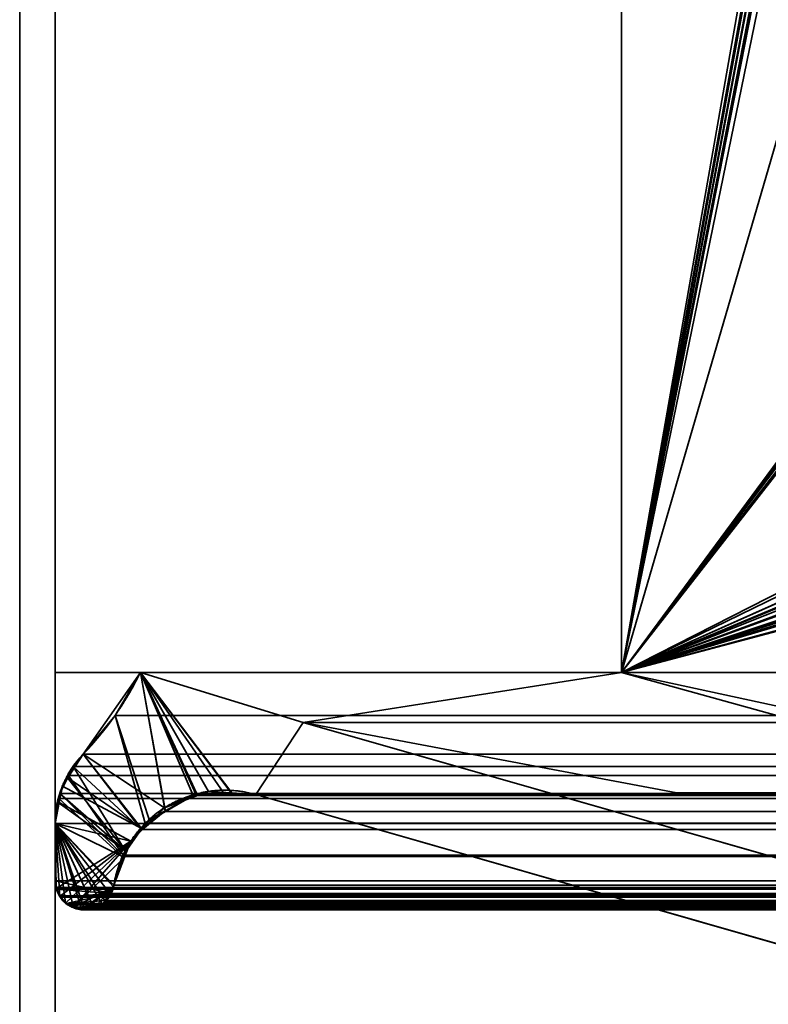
# Model space of a CAD drawing. Header units: millimetres. Extents: x -490 to 6690, y -115 to 132.
# Tile 85 of 256: x -313.25 to -307.96, y 1.65 to 8.61. Entities that reach past the tile are written whole.
import ezdxf

# ---------------------------------------------------------------- set-up
doc = ezdxf.new("R2010")
doc.units = ezdxf.units.MM
doc.layers.add('151', color=7, linetype='Continuous', true_color=0xffffff)

# ---------------------------------------------------------------- blocks, each defined once
blk = doc.blocks.new('UG_SURFACE_001')
at = {"layer": '151', "color": 252, "linetype": 'Continuous', "lineweight": 35}
for points in [[(490, -6.2, 2201.9999), (490, 113.2, 2201.9999), (-490, 113.2, 2201.9999), (-490, -6.2, 2201.9999)], [(-340, -6.2, 2052), (-340, 113.2, 2052), (340, 113.2, 2052), (340, -6.2, 2052)]]:
    blk.add_3dface(points, dxfattribs=at)
blk = doc.blocks.new('UG_SURFACE_041')
at = {"layer": '151', "color": 7, "linetype": 'Continuous', "lineweight": 35}
for points in [[(-313.25, -22, -8), (-313.25, 16, -8), (-313, 16, -8), (-313, -22, -8)], [(-313, -22, 2020), (-313, 16, 2020), (-313.25, 16, 2020.2501), (-313.25, -22, 2020.2501)], [(-313, 16, 2020), (-313, -22, 2020), (-313, -22, -8), (-313, 16, -8)]]:
    blk.add_3dface(points, dxfattribs=at)
blk = doc.blocks.new('UG_SURFACE_045')
at = {"layer": '151', "color": 14, "linetype": 'Continuous', "lineweight": 35}
for points in [[(317.3, -10, 2024.3001), (317.3, 19, 2024.3001), (-317.3, 19, 2024.3001), (-317.3, -10, 2024.3001)], [(313.25, 16.25, 2020.2501), (313.25, -22, 2020.2501), (-313.25, -22, 2020.2501), (-313.25, 16.25, 2020.2501)]]:
    blk.add_3dface(points, dxfattribs=at)
blk = doc.blocks.new('UG_SURFACE_046')
at = {"layer": '151', "color": 7, "linetype": 'Continuous', "lineweight": 35}
for points in [[(-313.25, 16, 2020.2501), (-313.25, -22, 2020.2501), (313.25, -22, 2020.2501), (313.25, 16, 2020.2501)], [(-313.25, -22, 2020.2501), (-313.25, 16, 2020.2501), (-313, 16, 2020), (-313, -22, 2020)], [(313, 16, 2020), (313, -22, 2020), (-313, -22, 2020), (-313, 16, 2020)]]:
    blk.add_3dface(points, dxfattribs=at)
blk = doc.blocks.new('UG_SURFACE_053')
at = {"layer": '151', "color": 46, "linetype": 'Continuous', "lineweight": 35}
for points in [[(-309, 9.7678, -8), (-309, 4, -8), (-309, 4, 2016), (-309, 9.7678, 2016)], [(-309, 4, -8), (-309, 9.7678, -8), (-308.0693, 9.3086, -8), (-308.0459, 9.2719, -8)], [(-308.0697, 9.3094, 2015.0697), (-308.0789, 9.3503, 2015.0788), (-309, 9.7678, 2016), (-309, 4, 2016)], [(-308.0696, 9.3092, 2015.0695), (-308.0697, 9.3094, 2015.0697), (-309, 4, 2016)], [(-308.0469, 9.2717, 2015.0468), (-308.0696, 9.3092, 2015.0695), (-309, 4, 2016)], [(-308.0459, 9.2719, -8), (-308.0374, 9.2586, -8), (-309, 4, -8)], [(-309, 4, 2016), (-308.042, 9.2636, 2015.0421), (-308.0469, 9.2717, 2015.0468)], [(-308.0178, 9.2465, 2015.0177), (-308.042, 9.2636, 2015.0421), (-309, 4, 2016)], [(-309, 4, -8), (-308.0374, 9.2586, -8), (-308.0175, 9.2449, -8)], [(-309, 4, 2016), (-307.9855, 9.2237, 2014.9856), (-308.0178, 9.2465, 2015.0177)], [(-308.0175, 9.2449, -8), (-307.9885, 9.225, -8), (-309, 4, -8)], [(-309, 4, -8), (-307.9885, 9.225, -8), (-307.9775, 9.2228, -8)], [(-307.9778, 9.2223, 2014.9777), (-307.9855, 9.2237, 2014.9856), (-309, 4, 2016)], [(-307.9775, 9.2228, -8), (-307.9303, 9.2132, -8), (-309, 4, -8)], [(-309, 4, 2016), (-307.9303, 9.2132, 2014.9302), (-307.9778, 9.2223, 2014.9777)], [(-307.9303, 9.2132, -8), (-307.8024, 9.2132, -8), (-307.6745, 8.5488, -8), (-309, 4, -8)], [(-309, 4, 2016), (-307.6745, 8.5488, 2014.6744), (-307.8024, 9.2132, 2014.8025), (-307.9303, 9.2132, 2014.9302)], [(-309, 4, -8), (-307.6745, 8.5488, -8), (-307.2627, 6.3582, -8), (-307.2667, 6.348, -8)], [(-307.6745, 8.5488, 2014.6744), (-309, 4, 2016), (-307.2881, 6.2761, 2014.2882), (-307.2708, 6.3496, 2014.2708)], [(-307.2667, 6.348, -8), (-307.2845, 6.3023, -8), (-309, 4, -8)], [(-309, 4, -8), (-307.2845, 6.3023, -8), (-307.2844, 6.2716, -8)], [(-307.2878, 6.2716, 2014.2879), (-307.2881, 6.2761, 2014.2882), (-309, 4, 2016)], [(-307.2844, 6.2716, -8), (-307.2842, 6.1988, -8), (-309, 4, -8)], [(-309, 4, 2016), (-307.2842, 6.1988, 2014.2841), (-307.2878, 6.2716, 2014.2879)], [(-309, 4, -8), (-307.2842, 6.1988, -8), (-307.0519, 4.9927, -8)], [(-307.0519, 4.9927, 2014.0519), (-307.2842, 6.1988, 2014.2841), (-309, 4, 2016)], [(-309, 4, -8), (-307.0519, 4.9927, -8), (-307.0113, 4.8858, -8)], [(-309, 4, 2016), (-307.0427, 4.9535, 2014.0426), (-307.0519, 4.9927, 2014.0519)], [(-307.0124, 4.8881, 2014.0123), (-307.0427, 4.9535, 2014.0426), (-309, 4, 2016)], [(-309, 4, 2016), (-306.9741, 4.8055, 2013.9742), (-307.0124, 4.8881, 2014.0123)], [(-307.0113, 4.8858, -8), (-306.9907, 4.8316, -8), (-309, 4, -8)], [(-309, 4, -8), (-306.9907, 4.8316, -8), (-306.9295, 4.7601, -8)], [(-306.9305, 4.7652, 2013.9306), (-306.9741, 4.8055, 2013.9742), (-309, 4, 2016)], [(-306.8535, 4.6942, 2013.8535), (-306.9305, 4.7652, 2013.9306), (-309, 4, 2016)], [(-306.9295, 4.7601, -8), (-306.8787, 4.7007, -8), (-309, 4, -8)], [(-309, 4, -8), (-306.8787, 4.7007, -8), (-306.8561, 4.6878, -8)], [(-309, 4, 2016), (-306.8073, 4.6515, 2013.8073), (-306.8535, 4.6942, 2013.8535)], [(-306.8561, 4.6878, -8), (-306.7289, 4.6154, -8), (-309, 4, -8)], [(-306.7172, 4.6276, 2013.7172), (-306.8073, 4.6515, 2013.8073), (-309, 4, 2016), (-305.0679, 3.15, 2012.0678)], [(-305.0679, 3.15, -8), (-309, 4, -8), (-306.7289, 4.6154, -8), (-306.7189, 4.6137, -8)], [(-312.576, 3.6946, 2019.5761), (-312.3964, 4, -8), (-312.8018, 3.4215, -8)], [(-312.8018, 3.4215, -8), (-312.3964, 4, -8), (-312.2284, 3.0426, -8)], [(-312.576, 3.6946, 2019.5761), (-312.3964, 4, 2019.3963), (-312.3964, 4, -8)], [(-312.3964, 4, 2019.3963), (-312.576, 3.6946, 2019.5761), (-312.3354, 2.9606, 2019.3355), (-312.2227, 3.0214, 2019.2227)], [(-312.3964, 4, 2019.3963), (-309, 4, 2016), (-309, 4, -8), (-312.3964, 4, -8)], [(-312.3964, 4, -8), (-311.2469, 3.6468, -8), (-311.5824, 3.1368, -8), (-311.7507, 3.1481, -8)], [(-312.3964, 4, -8), (-311.9155, 3.1592, -8), (-311.9951, 3.1295, -8)], [(-311.7507, 3.1481, -8), (-311.9155, 3.1592, -8), (-312.3964, 4, -8)], [(-311.9951, 3.1295, -8), (-312.2284, 3.0426, -8), (-312.3964, 4, -8)], [(-311.2469, 3.6468, -8), (-312.3964, 4, -8), (-309, 4, -8)], [(-312.3964, 4, 2019.3963), (-311.9984, 3.1426, 2018.9984), (-311.7497, 3.1391, 2018.7497)], [(-311.7497, 3.1391, 2018.7497), (-311.5824, 3.1368, 2018.5823), (-311.2469, 3.6468, 2018.2469), (-312.3964, 4, 2019.3963)], [(-312.2227, 3.0214, 2019.2227), (-311.9997, 3.1419, 2018.9996), (-311.9984, 3.1426, 2018.9984), (-312.3964, 4, 2019.3963)], [(-309, 4, 2016), (-312.3964, 4, 2019.3963), (-311.2469, 3.6468, 2018.2469)], [(-309, 4, -8), (-305.9291, 3.15, -8), (-308.6081, 3.15, -8), (-311.2469, 3.6468, -8)], [(-311.2469, 3.6468, 2018.2469), (-308.6081, 3.15, 2015.6081), (-305.9291, 3.15, 2012.9292), (-309, 4, 2016)], [(-309, 4, -8), (-305.0679, 3.15, -8), (-305.9291, 3.15, -8)], [(-305.9291, 3.15, 2012.9292), (-305.0679, 3.15, 2012.0678), (-309, 4, 2016)], [(-312.8018, 3.4215, -8), (-312.8018, 3.4215, 2019.8019), (-312.576, 3.6946, 2019.5761)], [(-312.3863, 2.8944, 2019.3863), (-312.3354, 2.9606, 2019.3355), (-312.576, 3.6946, 2019.5761), (-312.8018, 3.4215, 2019.8019)], [(-307.3519, 1.9237, -8), (-311.5824, 3.1368, -8), (-311.2469, 3.6468, -8), (-307.1912, 2.4839, -8)], [(-307.1912, 2.4839, 2014.1912), (-311.2469, 3.6468, 2018.2469), (-311.5824, 3.1368, 2018.5823), (-307.3519, 1.9237, 2014.3518)], [(-311.2469, 3.6468, -8), (-308.6081, 3.15, -8), (-308.6081, 3.15, 2015.6081), (-311.2469, 3.6468, 2018.2469)], [(-307.1912, 2.4839, -8), (-311.2469, 3.6468, -8), (-311.2469, 3.6468, 2018.2469), (-307.1912, 2.4839, 2014.1912)], [(-312.9104, 3.2551, -8), (-312.8734, 3.3349, 2019.8734), (-312.8018, 3.4215, 2019.8019)], [(-312.8018, 3.4215, 2019.8019), (-312.8018, 3.4215, -8), (-312.9104, 3.2551, -8)], [(-312.2284, 3.0426, -8), (-312.3806, 2.8917, -8), (-312.9104, 3.2551, -8), (-312.8018, 3.4215, -8)], [(-312.5049, 2.7402, 2019.505), (-312.3863, 2.8944, 2019.3863), (-312.8018, 3.4215, 2019.8019), (-312.8734, 3.3349, 2019.8734)], [(-312.9104, 3.2551, -8), (-312.9129, 3.2547, 2019.913), (-312.8734, 3.3349, 2019.8734)], [(-312.8734, 3.3349, 2019.8734), (-312.9129, 3.2547, 2019.913), (-312.5049, 2.7402, 2019.505)], [(-312.9486, 3.1966, -8), (-312.9675, 3.1439, 2019.9676), (-312.9129, 3.2547, 2019.913)], [(-312.9129, 3.2547, 2019.913), (-312.9675, 3.1439, 2019.9676), (-312.5049, 2.7402, 2019.505)], [(-312.9129, 3.2547, 2019.913), (-312.9104, 3.2551, -8), (-312.9486, 3.1966, -8)], [(-312.9486, 3.1966, -8), (-312.9104, 3.2551, -8), (-312.3806, 2.8917, -8)], [(-312.9713, 3.08, -8), (-312.9773, 3.0804, 2019.9773), (-312.9675, 3.1439, 2019.9676)], [(-312.5049, 2.7402, 2019.505), (-312.9675, 3.1439, 2019.9676), (-312.9773, 3.0804, 2019.9773)], [(-312.9675, 3.1439, 2019.9676), (-312.9486, 3.1966, -8), (-312.9713, 3.08, -8)], [(-312.3806, 2.8917, -8), (-312.4656, 2.8076, -8), (-312.9713, 3.08, -8), (-312.9486, 3.1966, -8)], [(-312.2284, 3.0426, -8), (-311.9951, 3.1295, -8), (-311.9997, 3.1419, 2018.9996)], [(-311.9997, 3.1419, 2018.9996), (-312.2227, 3.0214, 2019.2227), (-312.2284, 3.0426, -8)], [(-311.9984, 3.1426, 2018.9984), (-311.9997, 3.1419, 2018.9996), (-311.9951, 3.1295, -8)], [(-311.9951, 3.1295, -8), (-311.9155, 3.1592, -8), (-311.9984, 3.1426, 2018.9984)], [(-311.7497, 3.1391, 2018.7497), (-311.9984, 3.1426, 2018.9984), (-311.9155, 3.1592, -8)], [(-311.9155, 3.1592, -8), (-311.7507, 3.1481, -8), (-311.7497, 3.1391, 2018.7497)], [(-311.7507, 3.1481, -8), (-311.5824, 3.1368, -8), (-311.5824, 3.1368, 2018.5823)], [(-311.5824, 3.1368, 2018.5823), (-311.7497, 3.1391, 2018.7497), (-311.7507, 3.1481, -8)], [(-311.5824, 3.1368, -8), (-307.3519, 1.9237, -8), (-307.3519, 1.9237, 2014.3518), (-311.5824, 3.1368, 2018.5823)], [(-305.9291, 3.15, 2012.9292), (-308.6081, 3.15, 2015.6081), (-308.6081, 3.15, -8), (-305.9291, 3.15, -8)], [(-313, 2.933, -8), (-313, 2.933, 2020), (-312.9773, 3.0804, 2019.9773)], [(-312.9773, 3.0804, 2019.9773), (-312.9713, 3.08, -8), (-313, 2.933, -8)], [(-312.5195, 2.6958, 2019.5196), (-312.5049, 2.7402, 2019.505), (-312.9773, 3.0804, 2019.9773), (-313, 2.933, 2020)], [(-313, 2.933, -8), (-312.9713, 3.08, -8), (-312.4656, 2.8076, -8)], [(-312.3806, 2.8917, -8), (-312.2284, 3.0426, -8), (-312.2227, 3.0214, 2019.2227)], [(-312.2227, 3.0214, 2019.2227), (-312.3354, 2.9606, 2019.3355), (-312.3806, 2.8917, -8)], [(-313, 2.933, -8), (-313, 2.5278, -8), (-313, 2.5278, 2020), (-313, 2.933, 2020)], [(-312.4656, 2.8076, -8), (-312.9884, 2.4742, -8), (-313, 2.5278, -8), (-313, 2.933, -8)], [(-313, 2.933, 2020), (-312.793, 2.3243, 2019.793), (-312.7262, 2.3348, 2019.7263)], [(-313, 2.933, 2020), (-312.8725, 2.3424, 2019.8724), (-312.8164, 2.3206, 2019.8164), (-312.8123, 2.3212, 2019.8123)], [(-312.8123, 2.3212, 2019.8123), (-312.793, 2.3243, 2019.793), (-313, 2.933, 2020)], [(-313, 2.933, 2020), (-312.9256, 2.3719, 2019.9256), (-312.9129, 2.3581, 2019.913), (-312.8725, 2.3424, 2019.8724)], [(-313, 2.933, 2020), (-313, 2.5278, 2020), (-312.9946, 2.4808, 2019.9947), (-312.9919, 2.474, 2019.9919)], [(-312.7262, 2.3348, 2019.7263), (-312.7036, 2.3384, 2019.7036), (-312.6687, 2.3618, 2019.6686), (-313, 2.933, 2020)], [(-312.9919, 2.474, 2019.9919), (-312.9698, 2.4196, 2019.9697), (-312.9675, 2.4171, 2019.9676), (-313, 2.933, 2020)], [(-312.9675, 2.4171, 2019.9676), (-312.9256, 2.3719, 2019.9256), (-313, 2.933, 2020)], [(-313, 2.933, 2020), (-312.5851, 2.4958, 2019.5851), (-312.5195, 2.6958, 2019.5196)], [(-313, 2.933, 2020), (-312.6065, 2.4312, 2019.6064), (-312.6059, 2.432, 2019.6059), (-312.5884, 2.4855, 2019.5885)], [(-312.6687, 2.3618, 2019.6686), (-312.6492, 2.3749, 2019.6493), (-312.645, 2.3805, 2019.645), (-313, 2.933, 2020)], [(-312.645, 2.3805, 2019.645), (-312.6065, 2.4312, 2019.6064), (-313, 2.933, 2020)], [(-312.5884, 2.4855, 2019.5885), (-312.5851, 2.4958, 2019.5851), (-313, 2.933, 2020)], [(-312.3354, 2.9606, 2019.3355), (-312.3863, 2.8944, 2019.3863), (-312.3806, 2.8917, -8)], [(-312.3863, 2.8944, 2019.3863), (-312.5049, 2.7402, 2019.505), (-312.4656, 2.8076, -8)], [(-312.4656, 2.8076, -8), (-312.3806, 2.8917, -8), (-312.3863, 2.8944, 2019.3863)], [(-312.9646, 2.4189, -8), (-312.9813, 2.4414, -8), (-312.9884, 2.4742, -8), (-312.4656, 2.8076, -8)], [(-312.4656, 2.8076, -8), (-312.9268, 2.3696, -8), (-312.9285, 2.3705, -8), (-312.9646, 2.4189, -8)], [(-312.872, 2.3393, -8), (-312.9268, 2.3696, -8), (-312.4656, 2.8076, -8)], [(-312.872, 2.3393, -8), (-312.4656, 2.8076, -8), (-312.5093, 2.6934, -8)], [(-312.5093, 2.6934, -8), (-312.4656, 2.8076, -8), (-312.5049, 2.7402, 2019.505)], [(-312.5049, 2.7402, 2019.505), (-312.5195, 2.6958, 2019.5196), (-312.5093, 2.6934, -8)], [(-312.5093, 2.6934, -8), (-312.5851, 2.4958, -8), (-312.589, 2.4854, -8), (-312.872, 2.3393, -8)], [(-312.5851, 2.4958, -8), (-312.5093, 2.6934, -8), (-312.5195, 2.6958, 2019.5196)], [(-312.5195, 2.6958, 2019.5196), (-312.5851, 2.4958, 2019.5851), (-312.5851, 2.4958, -8)], [(-313, 2.5278, -8), (-312.9884, 2.4742, -8), (-312.9919, 2.474, 2019.9919)], [(-312.9919, 2.474, 2019.9919), (-312.9946, 2.4808, 2019.9947), (-313, 2.5278, -8)], [(-312.9946, 2.4808, 2019.9947), (-313, 2.5278, 2020), (-313, 2.5278, -8)], [(-312.9698, 2.4196, 2019.9697), (-312.9919, 2.474, 2019.9919), (-312.9884, 2.4742, -8)], [(-312.9884, 2.4742, -8), (-312.9813, 2.4414, -8), (-312.9698, 2.4196, 2019.9697)], [(-312.9813, 2.4414, -8), (-312.9646, 2.4189, -8), (-312.9675, 2.4171, 2019.9676)], [(-312.9675, 2.4171, 2019.9676), (-312.9698, 2.4196, 2019.9697), (-312.9813, 2.4414, -8)], [(-312.8119, 2.3248, -8), (-312.8511, 2.3278, -8), (-312.872, 2.3393, -8), (-312.589, 2.4854, -8)], [(-312.7922, 2.3233, -8), (-312.8119, 2.3248, -8), (-312.589, 2.4854, -8)], [(-312.7274, 2.334, -8), (-312.7629, 2.321, -8), (-312.7922, 2.3233, -8), (-312.589, 2.4854, -8)], [(-312.7274, 2.334, -8), (-312.589, 2.4854, -8), (-312.6477, 2.383, -8), (-312.6697, 2.3613, -8)], [(-312.589, 2.4854, -8), (-312.6095, 2.4323, -8), (-312.6168, 2.4133, -8), (-312.6477, 2.383, -8)], [(-312.6095, 2.4323, -8), (-312.589, 2.4854, -8), (-312.5884, 2.4855, 2019.5885)], [(-312.5884, 2.4855, 2019.5885), (-312.6059, 2.432, 2019.6059), (-312.6095, 2.4323, -8)], [(-312.589, 2.4854, -8), (-312.5851, 2.4958, -8), (-312.5851, 2.4958, 2019.5851)], [(-312.5851, 2.4958, 2019.5851), (-312.5884, 2.4855, 2019.5885), (-312.589, 2.4854, -8)], [(-312.9256, 2.3719, 2019.9256), (-312.9675, 2.4171, 2019.9676), (-312.9646, 2.4189, -8)], [(-312.9646, 2.4189, -8), (-312.9285, 2.3705, -8), (-312.9256, 2.3719, 2019.9256)], [(-312.9285, 2.3705, -8), (-312.9268, 2.3696, -8), (-312.9256, 2.3719, 2019.9256)], [(-312.9129, 2.3581, 2019.913), (-312.9256, 2.3719, 2019.9256), (-312.9268, 2.3696, -8)], [(-312.9268, 2.3696, -8), (-312.872, 2.3393, -8), (-312.8725, 2.3424, 2019.8724)], [(-312.8725, 2.3424, 2019.8724), (-312.9129, 2.3581, 2019.913), (-312.9268, 2.3696, -8)], [(-312.6697, 2.3613, -8), (-312.6477, 2.383, -8), (-312.645, 2.3805, 2019.645)], [(-312.645, 2.3805, 2019.645), (-312.6492, 2.3749, 2019.6493), (-312.6697, 2.3613, -8)], [(-312.6492, 2.3749, 2019.6493), (-312.6687, 2.3618, 2019.6686), (-312.6697, 2.3613, -8)], [(-312.6477, 2.383, -8), (-312.6168, 2.4133, -8), (-312.6065, 2.4312, 2019.6064)], [(-312.6065, 2.4312, 2019.6064), (-312.645, 2.3805, 2019.645), (-312.6477, 2.383, -8)], [(-312.6168, 2.4133, -8), (-312.6095, 2.4323, -8), (-312.6065, 2.4312, 2019.6064)], [(-312.6059, 2.432, 2019.6059), (-312.6065, 2.4312, 2019.6064), (-312.6095, 2.4323, -8)], [(-312.8725, 2.3424, 2019.8724), (-312.872, 2.3393, -8), (-312.8511, 2.3278, -8)], [(-312.8164, 2.3206, 2019.8164), (-312.8725, 2.3424, 2019.8724), (-312.8511, 2.3278, -8)], [(-312.8511, 2.3278, -8), (-312.8119, 2.3248, -8), (-312.8123, 2.3212, 2019.8123)], [(-312.8123, 2.3212, 2019.8123), (-312.8164, 2.3206, 2019.8164), (-312.8511, 2.3278, -8)], [(-312.793, 2.3243, 2019.793), (-312.8123, 2.3212, 2019.8123), (-312.8119, 2.3248, -8)], [(-312.8119, 2.3248, -8), (-312.7922, 2.3233, -8), (-312.793, 2.3243, 2019.793)], [(-312.7262, 2.3348, 2019.7263), (-312.793, 2.3243, 2019.793), (-312.7629, 2.321, -8)], [(-312.793, 2.3243, 2019.793), (-312.7922, 2.3233, -8), (-312.7629, 2.321, -8)], [(-312.7629, 2.321, -8), (-312.7274, 2.334, -8), (-312.7262, 2.3348, 2019.7263)], [(-312.7274, 2.334, -8), (-312.6799, 2.3513, -8), (-312.6687, 2.3618, 2019.6686)], [(-312.6687, 2.3618, 2019.6686), (-312.7036, 2.3384, 2019.7036), (-312.7274, 2.334, -8)], [(-312.6697, 2.3613, -8), (-312.6799, 2.3513, -8), (-312.7274, 2.334, -8)], [(-312.7036, 2.3384, 2019.7036), (-312.7262, 2.3348, 2019.7263), (-312.7274, 2.334, -8)], [(-312.6799, 2.3513, -8), (-312.6697, 2.3613, -8), (-312.6687, 2.3618, 2019.6686)]]:
    blk.add_3dface(points, dxfattribs=at)
blk = doc.blocks.new('UG_SURFACE_054')
at = {"layer": '151', "color": 46, "linetype": 'Continuous', "lineweight": 35}
for points in [[(-309, 9.7678, 2016), (-309, 4, 2016), (309, 4, 2016), (309, 9.7678, 2016)], [(-309, 4, 2016), (-309, 9.7678, 2016), (-308.0789, 9.3503, 2015.0788), (-308.0697, 9.3094, 2015.0697)], [(-309, 4, 2016), (-308.0697, 9.3094, 2015.0697), (-308.0693, 9.3087, 2015.0692), (-308.0464, 9.2708, 2015.0464)], [(-308.0464, 9.2708, 2015.0464), (-308.042, 9.2636, 2015.0421), (-309, 4, 2016)], [(-309, 4, 2016), (-308.042, 9.2636, 2015.0421), (-308.0132, 9.2433, 2015.0132)], [(-308.0132, 9.2433, 2015.0132), (-307.9855, 9.2237, 2014.9856), (-309, 4, 2016)], [(-309, 4, 2016), (-307.9855, 9.2237, 2014.9856), (-307.9742, 9.2216, 2014.9744)], [(-307.9742, 9.2216, 2014.9744), (-307.9303, 9.2132, 2014.9302), (-309, 4, 2016)], [(-307.9303, 9.2132, 2014.9302), (-307.8024, 9.2132, 2014.8025), (-307.6745, 8.5488, 2014.6744), (-309, 4, 2016)], [(-309, 4, 2016), (-307.6745, 8.5488, 2014.6744), (-307.2834, 6.3076, 2014.2834), (-307.2846, 6.2874, 2014.2846)], [(-307.2846, 6.2874, 2014.2846), (-307.2882, 6.2275, 2014.2882), (-309, 4, 2016)], [(-309, 4, 2016), (-307.2882, 6.2275, 2014.2882), (-307.2842, 6.1988, 2014.2841)], [(-307.2842, 6.1988, 2014.2841), (-307.0519, 4.9927, 2014.0519), (-309, 4, 2016)], [(-307.0519, 4.9927, 2014.0519), (-307.0045, 4.8641, 2014.0045), (-306.9958, 4.8404, 2013.9959), (-309, 4, 2016)], [(-309, 4, 2016), (-306.9958, 4.8404, 2013.9959), (-306.9251, 4.7546, 2013.9251)], [(-306.9251, 4.7546, 2013.9251), (-306.8851, 4.7061, 2013.885), (-309, 4, 2016)], [(-306.8851, 4.7061, 2013.885), (-306.8588, 4.6851, 2013.8588), (-309, 4, 2016)], [(-309, 4, 2016), (-306.8588, 4.6851, 2013.8588), (-306.8207, 4.6682, 2013.8206)], [(-309, 4, 2016), (-306.8207, 4.6682, 2013.8206), (-306.6943, 4.6124, 2013.6943)], [(-306.6943, 4.6124, 2013.6943), (-306.6553, 4.5951, 2013.6552), (-305.0679, 3.15, 2012.0678), (-309, 4, 2016)], [(312.576, 3.6946, 2019.5761), (-312.3964, 4, 2019.3963), (-312.576, 3.6946, 2019.5761)], [(-312.2208, 3.0164, 2019.2208), (-312.3631, 2.934, 2019.3632), (-312.576, 3.6946, 2019.5761), (-312.3964, 4, 2019.3963)], [(312.576, 3.6946, 2019.5761), (312.3964, 4, 2019.3963), (-312.3964, 4, 2019.3963)], [(312.3964, 4, 2019.3963), (309, 4, 2016), (-309, 4, 2016), (-312.3964, 4, 2019.3963)], [(-312.3964, 4, 2019.3963), (-311.2469, 3.6468, 2018.2469), (-311.5824, 3.1368, 2018.5823), (-311.8039, 3.1386, 2018.8038)], [(-312.3964, 4, 2019.3963), (-312.0236, 3.1306, 2019.0237), (-312.2208, 3.0164, 2019.2208)], [(-312.3964, 4, 2019.3963), (-312.0067, 3.1404, 2019.0067), (-312.0236, 3.1306, 2019.0237)], [(-311.8039, 3.1386, 2018.8038), (-312.0067, 3.1404, 2019.0067), (-312.3964, 4, 2019.3963)], [(-311.2469, 3.6468, 2018.2469), (-312.3964, 4, 2019.3963), (-309, 4, 2016)], [(-309, 4, 2016), (-305.9291, 3.15, 2012.9292), (-308.6081, 3.15, 2015.6081), (-311.2469, 3.6468, 2018.2469)], [(-309, 4, 2016), (-305.0679, 3.15, 2012.0678), (-305.9291, 3.15, 2012.9292)], [(-312.576, 3.6946, 2019.5761), (-312.8018, 3.4215, 2019.8019), (312.8018, 3.4215, 2019.8019)], [(-312.8018, 3.4215, 2019.8019), (-312.576, 3.6946, 2019.5761), (-312.3631, 2.934, 2019.3632), (-312.3932, 2.8904, 2019.3932)], [(-312.576, 3.6946, 2019.5761), (312.8018, 3.4215, 2019.8019), (312.576, 3.6946, 2019.5761)], [(-307.3519, 1.9237, 2014.3518), (-311.5824, 3.1368, 2018.5823), (-311.2469, 3.6468, 2018.2469), (-307.1912, 2.4839, 2014.1912)], [(-307.1912, 2.4839, 2014.1912), (-311.2469, 3.6468, 2018.2469), (311.2469, 3.6468, 2018.2469), (307.1912, 2.4839, 2014.1912)], [(-311.2469, 3.6468, 2018.2469), (-308.6081, 3.15, 2015.6081), (308.6081, 3.15, 2015.6081), (311.2469, 3.6468, 2018.2469)], [(312.8734, 3.3349, 2019.8734), (312.8018, 3.4215, 2019.8019), (-312.8018, 3.4215, 2019.8019), (-312.8734, 3.3349, 2019.8734)], [(-312.8734, 3.3349, 2019.8734), (-312.8018, 3.4215, 2019.8019), (-312.3932, 2.8904, 2019.3932)], [(312.9675, 3.1439, 2019.9676), (312.9042, 3.2725, 2019.9041), (-312.9042, 3.2725, 2019.9041), (-312.9675, 3.1439, 2019.9676)], [(-312.9675, 3.1439, 2019.9676), (-312.9042, 3.2725, 2019.9041), (-312.5187, 2.7078, 2019.5186)], [(-312.8734, 3.3349, 2019.8734), (-312.9042, 3.2725, 2019.9041), (312.9042, 3.2725, 2019.9041)], [(-312.3932, 2.8904, 2019.3932), (-312.5187, 2.7078, 2019.5186), (-312.9042, 3.2725, 2019.9041), (-312.8734, 3.3349, 2019.8734)], [(-312.8734, 3.3349, 2019.8734), (312.9042, 3.2725, 2019.9041), (312.8734, 3.3349, 2019.8734)], [(-312.9728, 3.1099, 2019.9728), (312.9728, 3.1099, 2019.9728), (312.9675, 3.1439, 2019.9676)], [(-312.9675, 3.1439, 2019.9676), (-312.9728, 3.1099, 2019.9728), (312.9675, 3.1439, 2019.9676)], [(-312.5187, 2.7078, 2019.5186), (-312.5252, 2.6982, 2019.5253), (-312.9728, 3.1099, 2019.9728), (-312.9675, 3.1439, 2019.9676)], [(311.9984, 3.1426, 2018.9984), (-312.0236, 3.1306, 2019.0237), (-312.0067, 3.1404, 2019.0067)], [(311.9984, 3.1426, 2018.9984), (312.0233, 3.1291, 2019.0232), (-312.0236, 3.1306, 2019.0237)], [(311.9984, 3.1426, 2018.9984), (-312.0067, 3.1404, 2019.0067), (-311.8039, 3.1386, 2018.8038)], [(-311.8039, 3.1386, 2018.8038), (311.8039, 3.1398, 2018.8038), (311.9984, 3.1426, 2018.9984)], [(311.8039, 3.1398, 2018.8038), (-311.8039, 3.1386, 2018.8038), (-311.5824, 3.1368, 2018.5823)], [(-311.5824, 3.1368, 2018.5823), (311.5824, 3.1368, 2018.5823), (311.8039, 3.1398, 2018.8038)], [(-311.5824, 3.1368, 2018.5823), (-307.3519, 1.9237, 2014.3518), (307.3519, 1.9237, 2014.3518), (311.5824, 3.1368, 2018.5823)], [(305.9291, 3.15, 2012.9292), (308.6081, 3.15, 2015.6081), (-308.6081, 3.15, 2015.6081), (-305.9291, 3.15, 2012.9292)], [(312.9728, 3.1099, 2019.9728), (-312.9728, 3.1099, 2019.9728), (-313, 2.933, 2020), (313, 2.933, 2020)], [(-313, 2.933, 2020), (-312.9728, 3.1099, 2019.9728), (-312.5252, 2.6982, 2019.5253), (-312.5851, 2.4958, 2019.5851)], [(-312.2208, 3.0164, 2019.2208), (-312.0236, 3.1306, 2019.0237), (312.0233, 3.1291, 2019.0232)], [(312.0233, 3.1291, 2019.0232), (312.2227, 3.0214, 2019.2227), (-312.2208, 3.0164, 2019.2208)], [(-312.3631, 2.934, 2019.3632), (-312.2208, 3.0164, 2019.2208), (312.2227, 3.0214, 2019.2227)], [(312.2227, 3.0214, 2019.2227), (312.3354, 2.9606, 2019.3355), (-312.3631, 2.934, 2019.3632)], [(-313, 2.933, 2020), (-313, 2.5278, 2020), (313, 2.5278, 2020), (313, 2.933, 2020)], [(-312.5851, 2.4958, 2019.5851), (-312.6043, 2.4369, 2019.6042), (-313, 2.5278, 2020), (-313, 2.933, 2020)], [(312.3354, 2.9606, 2019.3355), (-312.3932, 2.8904, 2019.3932), (-312.3631, 2.934, 2019.3632)], [(312.3354, 2.9606, 2019.3355), (312.3917, 2.8874, 2019.3918), (-312.3932, 2.8904, 2019.3932)], [(-312.5187, 2.7078, 2019.5186), (-312.3932, 2.8904, 2019.3932), (312.3917, 2.8874, 2019.3918)], [(312.3917, 2.8874, 2019.3918), (312.5049, 2.7402, 2019.505), (-312.5187, 2.7078, 2019.5186)], [(312.5049, 2.7402, 2019.505), (312.5159, 2.7069, 2019.5158), (-312.5187, 2.7078, 2019.5186)], [(312.5851, 2.4958, 2019.5851), (-312.5851, 2.4958, 2019.5851), (-312.5252, 2.6982, 2019.5253)], [(312.5851, 2.4958, 2019.5851), (-312.5252, 2.6982, 2019.5253), (-312.5187, 2.7078, 2019.5186)], [(-312.5187, 2.7078, 2019.5186), (312.5159, 2.7069, 2019.5158), (312.5851, 2.4958, 2019.5851)], [(313, 2.5278, 2020), (-313, 2.5278, 2020), (-312.9946, 2.4808, 2019.9947)], [(-312.9893, 2.4675, 2019.9893), (-312.9946, 2.4808, 2019.9947), (-313, 2.5278, 2020), (-312.6043, 2.4369, 2019.6042)], [(312.9946, 2.4808, 2019.9947), (313, 2.5278, 2020), (-312.9946, 2.4808, 2019.9947)], [(-312.9946, 2.4808, 2019.9947), (-312.9893, 2.4675, 2019.9893), (312.9893, 2.4675, 2019.9893), (312.9946, 2.4808, 2019.9947)], [(312.9893, 2.4675, 2019.9893), (-312.9893, 2.4675, 2019.9893), (-312.9698, 2.4196, 2019.9697)], [(-312.6043, 2.4369, 2019.6042), (-312.9629, 2.4121, 2019.9628), (-312.9698, 2.4196, 2019.9697), (-312.9893, 2.4675, 2019.9893)], [(312.9698, 2.4196, 2019.9697), (312.9893, 2.4675, 2019.9893), (-312.9698, 2.4196, 2019.9697)], [(-312.6043, 2.4369, 2019.6042), (-312.9207, 2.3666, 2019.9206), (-312.9629, 2.4121, 2019.9628)], [(-312.9207, 2.3666, 2019.9206), (-312.6043, 2.4369, 2019.6042), (-312.6059, 2.432, 2019.6059), (-312.64, 2.3871, 2019.64)], [(-312.6059, 2.432, 2019.6059), (312.6043, 2.4369, 2019.6042), (312.6059, 2.432, 2019.6059)], [(-312.6059, 2.432, 2019.6059), (-312.6043, 2.4369, 2019.6042), (312.6043, 2.4369, 2019.6042)], [(312.6043, 2.4369, 2019.6042), (-312.6043, 2.4369, 2019.6042), (-312.5851, 2.4958, 2019.5851), (312.5851, 2.4958, 2019.5851)], [(-312.9698, 2.4196, 2019.9697), (-312.9629, 2.4121, 2019.9628), (312.9629, 2.4121, 2019.9628), (312.9698, 2.4196, 2019.9697)], [(312.9629, 2.4121, 2019.9628), (-312.9629, 2.4121, 2019.9628), (-312.9207, 2.3666, 2019.9206), (312.9207, 2.3666, 2019.9206)], [(-312.9207, 2.3666, 2019.9206), (-312.64, 2.3871, 2019.64), (-312.6492, 2.3749, 2019.6493), (-312.6882, 2.3487, 2019.6881)], [(312.6492, 2.3749, 2019.6493), (-312.6882, 2.3487, 2019.6881), (-312.6492, 2.3749, 2019.6493)], [(312.6492, 2.3749, 2019.6493), (312.6882, 2.3487, 2019.6881), (-312.6882, 2.3487, 2019.6881)], [(-312.6492, 2.3749, 2019.6493), (312.64, 2.3871, 2019.64), (312.6492, 2.3749, 2019.6493)], [(-312.6492, 2.3749, 2019.6493), (-312.64, 2.3871, 2019.64), (312.64, 2.3871, 2019.64)], [(312.6059, 2.432, 2019.6059), (-312.64, 2.3871, 2019.64), (-312.6059, 2.432, 2019.6059)], [(312.6059, 2.432, 2019.6059), (312.64, 2.3871, 2019.64), (-312.64, 2.3871, 2019.64)], [(312.9129, 2.3581, 2019.913), (-312.9207, 2.3666, 2019.9206), (-312.9129, 2.3581, 2019.913)], [(312.9129, 2.3581, 2019.913), (312.9207, 2.3666, 2019.9206), (-312.9207, 2.3666, 2019.9206)], [(-312.8666, 2.3401, 2019.8667), (-312.9129, 2.3581, 2019.913), (-312.9207, 2.3666, 2019.9206), (-312.6882, 2.3487, 2019.6881)], [(-312.9129, 2.3581, 2019.913), (-312.8666, 2.3401, 2019.8667), (312.8666, 2.3401, 2019.8667), (312.9129, 2.3581, 2019.913)], [(-312.8666, 2.3401, 2019.8667), (-312.6882, 2.3487, 2019.6881), (-312.7036, 2.3384, 2019.7036), (-312.746, 2.3317, 2019.7461)], [(312.8164, 2.3206, 2019.8164), (-312.8666, 2.3401, 2019.8667), (-312.8164, 2.3206, 2019.8164)], [(312.8164, 2.3206, 2019.8164), (312.8666, 2.3401, 2019.8667), (-312.8666, 2.3401, 2019.8667)], [(-312.746, 2.3317, 2019.7461), (-312.8075, 2.322, 2019.8076), (-312.8666, 2.3401, 2019.8667)], [(-312.8075, 2.322, 2019.8076), (-312.8164, 2.3206, 2019.8164), (-312.8666, 2.3401, 2019.8667)], [(-312.8164, 2.3206, 2019.8164), (-312.8075, 2.322, 2019.8076), (312.8075, 2.322, 2019.8076), (312.8164, 2.3206, 2019.8164)], [(312.8075, 2.322, 2019.8076), (-312.8075, 2.322, 2019.8076), (-312.746, 2.3317, 2019.7461), (312.746, 2.3317, 2019.7461)], [(312.7036, 2.3384, 2019.7036), (-312.746, 2.3317, 2019.7461), (-312.7036, 2.3384, 2019.7036)], [(312.7036, 2.3384, 2019.7036), (312.746, 2.3317, 2019.7461), (-312.746, 2.3317, 2019.7461)], [(-312.7036, 2.3384, 2019.7036), (312.6882, 2.3487, 2019.6881), (312.7036, 2.3384, 2019.7036)], [(-312.7036, 2.3384, 2019.7036), (-312.6882, 2.3487, 2019.6881), (312.6882, 2.3487, 2019.6881)]]:
    blk.add_3dface(points, dxfattribs=at)
blk = doc.blocks.new('UG_SURFACE_069')
at = {"layer": '151', "color": 254, "linetype": 'Continuous', "lineweight": 35}
for points in [[(-301.25, 4, 2008.25), (-301.25, 111.75, 2008.25), (-313, 111.75, 2020), (-313, 86, 2020)], [(-301.25, 4, 2008.25), (-313, 86, 2020), (-305, 12, 2012.0001)], [(-313, 4, 2020), (-313, 21, 2020), (-313, 21, -8), (-313, 4, -8)], [(-313, 21, 2020), (-313, 4, 2020), (-309, 4, 2016), (-309, 12, 2016)], [(-309, 12, -8), (-309, 4, -8), (-313, 4, -8), (-313, 21, -8)], [(-309, 12, 2016), (-309, 4, 2016), (-309, 4, -8), (-309, 12, -8)], [(-309, 4, 2016), (-313, 4, 2020), (-313, 4, -8), (-309, 4, -8)]]:
    blk.add_3dface(points, dxfattribs=at)
blk = doc.blocks.new('UG_SURFACE_072')
at = {"layer": '151', "color": 254, "linetype": 'Continuous', "lineweight": 35}
for points in [[(323.25, 111.75, 2030.2501), (-323.25, 111.75, 2030.2501), (-323.25, -10, 2030.2501), (323.25, -10, 2030.2501)], [(-313, 86, 2020), (-313, 111.75, 2020), (-301.25, 111.75, 2008.25), (-301.25, 4, 2008.25)], [(-305, 12, 2012.0001), (-313, 86, 2020), (-301.25, 4, 2008.25)], [(317.5, 21, 2024.4999), (317.5, -8, 2024.4999), (-317.5, -8, 2024.4999), (-317.5, 21, 2024.4999)], [(313, 4, 2020), (313, 21, 2020), (-313, 21, 2020), (-313, 4, 2020)], [(-309, 12, 2016), (-309, 4, 2016), (-313, 4, 2020), (-313, 21, 2020)], [(309, 12, 2016), (309, 4, 2016), (-309, 4, 2016), (-309, 12, 2016)], [(313, 4, 2020), (-313, 4, 2020), (-309, 4, 2016), (309, 4, 2016)]]:
    blk.add_3dface(points, dxfattribs=at)

msp = doc.modelspace()

# ---------------------------------------------------------------- linework, layer by layer
at = {"layer": '151', "color": 253, "linetype": 'Continuous', "lineweight": -3}
for p, q in [((-313, 4, 2020), (-313, 21, 2020)), ((-313, 4, -8), (-313, 21, -8)), ((-313, 4, 2020), (-313, 21, 2020)), ((-313, 4, 2020), (-313, 21, 2020)), ((-313.25, 16.25, -8), (-313.25, -22, -8)), ((-313.25, 16.25, 2020.25), (-313.25, -22, 2020.25)), ((-313.25, 16.25, 2020.25), (-313.25, -22, 2020.25)), ((-313.25, 16, 2020.25), (-313.25, -22, 2020.25)), ((-313.25, 16, -8), (-313.25, -22, -8)), ((-313.25, 16, 2020.25), (-313.25, -22, 2020.25)), ((-313, 16, 2020), (-313, -22, 2020)), ((-313, 16, 2020), (-313, -22, 2020)), ((-313, 16, -8), (-313, -22, -8)), ((-309, 12, 2016), (-309, 4, 2016)), ((-309, 12, -8), (-309, 4, -8)), ((-309, 12, 2016), (-309, 4, 2016)), ((-309, 9.7678, 2016), (-309, 4, 2016)), ((-309, 9.7678, 2016), (-309, 4, 2016)), ((-309, 9.7678, -8), (-309, 4, -8)), ((-313, 4, 2020), (-309, 4, 2016)), ((-309, 4, -8), (-313, 4, -8)), ((313, 4, 2020), (-313, 4, 2020)), ((-313, 4, 2020), (-313, 4, -8)), ((-309, 4, 2016), (-313, 4, 2020)), ((-309, 4, 2016), (-312.3964, 4, 2019.3964)), ((312.3964, 4, 2019.3964), (-312.3964, 4, 2019.3964)), ((-312.3964, 4, 2019.3964), (-312.3964, 4, -8)), ((-309, 4, -8), (-312.3964, 4, -8)), ((-312.3964, 4, 2019.3964), (-309, 4, 2016)), ((309, 4, 2016), (-309, 4, 2016)), ((-309, 4, 2016), (-309, 4, -8)), ((-309, 4, 2016), (-309, 4, -8)), ((309, 4, 2016), (-309, 4, 2016)), ((-311.2469, 3.6468, 2018.2469), (-307.1912, 2.4839, 2014.1912)), ((-308.6081, 3.15, 2015.6081), (-311.2469, 3.6468, 2018.2469)), ((-311.2469, 3.6468, 2018.2469), (311.2469, 3.6468, 2018.2469)), ((-308.6081, 3.15, 2015.6081), (-311.2469, 3.6468, 2018.2469)), ((-311.2469, 3.6468, -8), (-308.6081, 3.15, -8)), ((-311.2469, 3.6468, 2018.2469), (-307.1912, 2.4839, 2014.1912)), ((-311.2469, 3.6468, -8), (-311.2469, 3.6468, 2018.2469)), ((-307.1912, 2.4839, -8), (-311.2469, 3.6468, -8)), ((-312.8018, 3.4215, 2019.8018), (-312.8018, 3.4215, -8)), ((312.8018, 3.4215, 2019.8018), (-312.8018, 3.4215, 2019.8018)), ((-311.5823, 3.1368, 2018.5823), (-307.3518, 1.9237, 2014.3518)), ((-311.5823, 3.1368, 2018.5823), (-311.5823, 3.1368, -8)), ((-311.5823, 3.1368, 2018.5823), (-307.3518, 1.9237, 2014.3518)), ((311.5823, 3.1368, 2018.5823), (-311.5823, 3.1368, 2018.5823)), ((-311.5823, 3.1368, -8), (-307.3518, 1.9237, -8)), ((-308.6081, 3.15, 2015.6081), (308.6081, 3.15, 2015.6081)), ((-308.6081, 3.15, -8), (-305.9291, 3.15, -8)), ((-308.6081, 3.15, -8), (-308.6081, 3.15, 2015.6081)), ((-308.6081, 3.15, 2015.6081), (-305.9291, 3.15, 2012.9291)), ((-305.9291, 3.15, 2012.9291), (-308.6081, 3.15, 2015.6081)), ((-313, 2.933, 2020), (-313, 2.933, -8)), ((-313, 2.933, -8), (-313, 2.5278, -8)), ((-313, 2.5278, 2020), (-313, 2.933, 2020)), ((313, 2.933, 2020), (-313, 2.933, 2020)), ((-313, 2.933, 2020), (-313, 2.5278, 2020)), ((-313, 2.933, 2020), (-313, 2.933, -8)), ((-313, 2.5278, 2020), (-313, 2.5278, -8)), ((313, 2.5278, 2020), (-313, 2.5278, 2020)), ((-312.5851, 2.4958, 2019.5851), (-312.5851, 2.4958, -8)), ((312.5851, 2.4958, 2019.5851), (-312.5851, 2.4958, 2019.5851))]:
    msp.add_line(p, q, dxfattribs=at)
for centre, radius, start, end in [((-314.3978, 4.9713, -8), 2.2246, 315.84033, 334.11094), ((-311.801, 2.3741, -8), 0.7934, 74.00015, 171.17778), ((-311.801, 2.3741, -8), 0.7934, 74.00015, 171.17778)]:
    msp.add_arc(centre, radius, start, end, dxfattribs=at)
at = {"layer": '151', "color": 253, "linetype": 'Continuous', "lineweight": -3, "extrusion": (0, 0, -1)}
for centre, radius, start, end in [((312.2987, 2.933, 8), 0.7013, 0, 44.15967), ((312.7913, 2.5278, 8), 0.2087, 188.82222, 0)]:
    msp.add_arc(centre, radius, start, end, dxfattribs=at)
at = {"layer": '151', "color": 253, "linetype": 'Continuous', "lineweight": -3}
for points, weights in [([(-312.3964, 4, 2019.3964), (-312.474, 3.8401, 2019.474), (-312.5682, 3.6891, 2019.5682), (-312.678, 3.549, 2019.678), (-312.8018, 3.4215, 2019.8018)], [1, 0.993658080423, 0.991544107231, 0.993658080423, 1]), ([(-312.8018, 3.4215, 2019.8018), (-312.678, 3.549, 2019.678), (-312.5682, 3.6891, 2019.5682), (-312.474, 3.8401, 2019.474), (-312.3964, 4, 2019.3964)], [1, 0.993658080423, 0.991544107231, 0.993658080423, 1]), ([(-313, 2.933, 2020), (-313, 3.0698, 2020), (-312.9653, 3.2034, 2019.9653), (-312.8971, 3.3234, 2019.8971), (-312.8018, 3.4215, 2019.8018)], [1, 0.963330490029, 0.951107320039, 0.963330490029, 1]), ([(-313, 2.933, 2020), (-313, 3.0698, 2020), (-312.9653, 3.2034, 2019.9653), (-312.8971, 3.3234, 2019.8971), (-312.8018, 3.4215, 2019.8018)], [1, 0.963330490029, 0.951107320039, 0.963330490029, 1]), ([(-312.5851, 2.4958, 2019.5851), (-312.5301, 2.8497, 2019.5301), (-312.2907, 3.14, 2019.2907), (-311.9266, 3.2355, 2018.9266), (-311.5823, 3.1368, 2018.5823)], [1, 0.830729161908, 0.774305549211, 0.830729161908, 1]), ([(-311.5823, 3.1368, 2018.5823), (-311.9266, 3.2355, 2018.9266), (-312.2907, 3.14, 2019.2907), (-312.5301, 2.8497, 2019.5301), (-312.5851, 2.4958, 2019.5851)], [1, 0.830729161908, 0.774305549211, 0.830729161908, 1])]:
    msp.add_rational_spline(points, weights, degree=4, dxfattribs=at)
msp.add_rational_spline([(-312.5851, 2.4958, 2019.5851), (-312.5959, 2.4257, 2019.5959), (-312.6432, 2.3408, 2019.6432), (-312.7367, 2.3142, 2019.7367), (-312.878, 2.3251, 2019.878), (-312.9663, 2.3657, 2019.9663), (-313, 2.4569, 2020), (-313, 2.5278, 2020)], [1, 1, 0.952756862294, 1, 1, 0.952756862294, 1, 1], degree=4, knots=[0, 0, 0, 0, 0, 0.5, 0.5, 0.5, 1, 1, 1, 1, 1], dxfattribs=at)
msp.add_rational_spline([(-312.5851, 2.4958, 2019.5851), (-312.5959, 2.4257, 2019.5959), (-312.6432, 2.3408, 2019.6432), (-312.7367, 2.3142, 2019.7367), (-312.878, 2.3251, 2019.878), (-312.9663, 2.3657, 2019.9663), (-313, 2.4569, 2020), (-313, 2.5278, 2020)], [1, 1, 0.952756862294, 1, 1, 0.952756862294, 1, 1], degree=4, knots=[0, 0, 0, 0, 0, 0.5, 0.5, 0.5, 1, 1, 1, 1, 1], dxfattribs=at)

# ---------------------------------------------------------------- block references
for name in ['UG_SURFACE_001', 'UG_SURFACE_069', 'UG_SURFACE_072', 'UG_SURFACE_045', 'UG_SURFACE_041', 'UG_SURFACE_046', 'UG_SURFACE_053', 'UG_SURFACE_054']:
    msp.add_blockref(name, (0, 0), dxfattribs=at)

doc.saveas('drawing.dxf')
